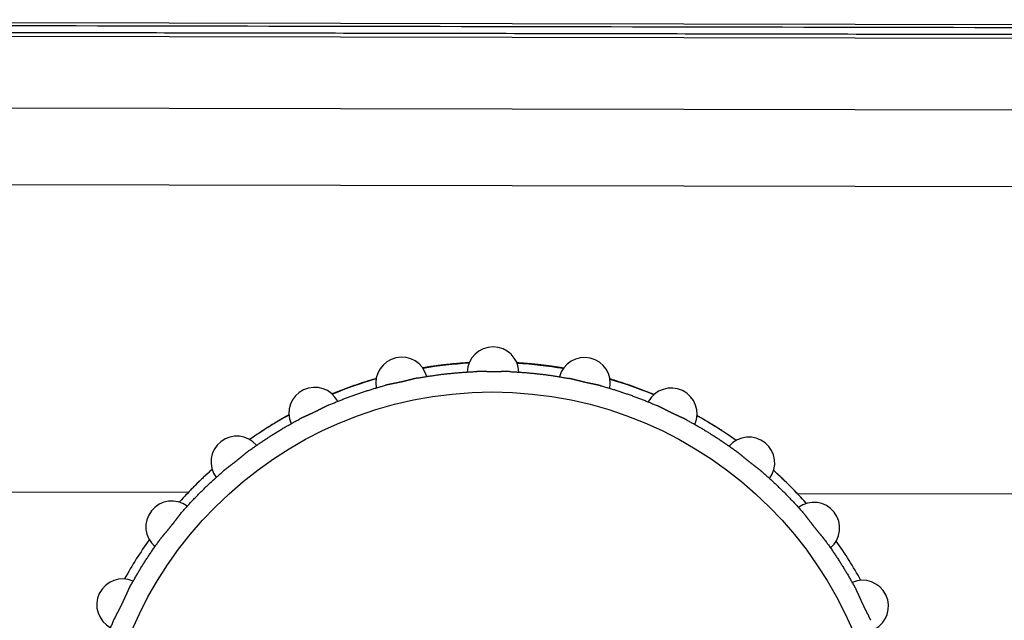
# Model space of a CAD drawing. Header units: millimetres. Extents: x 40090 to 187415, y -53271 to 40260.
# Tile 226 of 256: x 126911 to 126942, y 14180 to 14199. Entities that reach past the tile are written whole.
import ezdxf

# ---------------------------------------------------------------- set-up
doc = ezdxf.new("R2010")
doc.units = ezdxf.units.MM
doc.layers.add('AVM_projektor', color=6, linetype='Continuous')

# ---------------------------------------------------------------- blocks, each defined once
blk = doc.blocks.new('PT-FW430-bottom')
for p, q in [((-215, 3.285), (-215, 320.97)), ((-209.986, 304.238), (-209.986, 31.031)), ((-200.483, 304.353), (-200.483, 73.888)), ((-214.565, 304.016), (-214.565, 3.544)), ((-212.351, 304.11), (-212.351, 27.667)), ((-200.483, 55.046), (-200.483, 33.278))]:
    blk.add_line(p, q)
blk.add_circle((-191.5, 64.467), 12.109)
for centre, radius, start, end in [((-197.01, 75.909), 0.8, 27.498, 203.9306), ((-191.5, 64.467), 13.017, 118.9863, 125.2982), ((-191.5, 64.467), 13.017, 118.9884, 125.2997), ((-199.418, 74.396), 0.8, 40.3552, 216.7877), ((-191.5, 64.467), 13.017, 131.8472, 138.1556), ((-191.5, 64.467), 13.017, 131.844, 133.6386), ((-201.429, 72.385), 0.8, 53.2123, 229.6448), ((-191.5, 64.467), 13.017, 144.7031, 151.0144), ((-202.942, 69.977), 0.8, 66.0694, 242.502), ((-191.5, 64.467), 13.017, 157.559, 163.8703), ((-203.882, 67.293), 0.8, 78.9266, 255.3591), ((-191.5, 64.467), 13.017, 170.4178, 176.7291), ((-204.2, 64.467), 0.8, 91.7837, 268.2163), ((-191.5, 64.467), 13.017, 183.2709, 189.5822), ((-203.882, 61.641), 0.8, 104.6409, 281.0734), ((-191.5, 64.467), 13.017, 196.1297, 202.4409), ((-202.942, 58.956), 0.8, 117.498, 293.9306), ((-191.5, 64.467), 13.017, 208.9856, 215.3025), ((-201.429, 56.548), 0.8, 130.3552, 306.7877), ((-191.5, 64.467), 13.017, 221.8416, 228.1584), ((-191.5, 64.467), 13.017, 226.3614, 228.1608), ((-199.418, 54.538), 0.8, 143.2123, 319.6448), ((-191.5, 64.467), 13.017, 234.7031, 241.0116), ((-191.5, 64.467), 13.017, 234.7052, 241.0137), ((-197.01, 53.024), 0.8, 156.0694, 332.502)]:
    blk.add_arc(centre, radius, start, end)
for points, start_tangent, end_tangent in [([(-214.9, 320.87), (-214.9, 299.696), (-214.9, 278.521), (-214.899, 257.347), (-214.899, 236.172), (-214.899, 214.997), (-214.899, 193.823), (-214.899, 172.648), (-214.899, 151.474), (-214.899, 130.299), (-214.899, 109.125), (-214.899, 87.95), (-214.899, 66.775), (-214.899, 45.601), (-214.899, 24.426), (-214.899, 3.252)], (0.000001, -1), (0.000001, -1)), ([(-214.697, 3.219), (-214.697, 7.244), (-214.697, 11.27), (-214.697, 15.295), (-214.697, 19.32), (-214.697, 23.345), (-214.697, 27.37), (-214.697, 31.396), (-214.697, 35.421), (-214.697, 39.446), (-214.697, 43.471), (-214.697, 47.497), (-214.697, 51.522), (-214.697, 55.547), (-214.697, 59.572), (-214.697, 63.597), (-214.697, 67.623), (-214.697, 71.648), (-214.697, 75.673), (-214.697, 79.698), (-214.697, 83.724), (-214.697, 87.749), (-214.697, 91.774), (-214.697, 95.799), (-214.697, 99.824), (-214.697, 103.85), (-214.697, 107.875), (-214.697, 111.9), (-214.697, 115.925), (-214.697, 119.951), (-214.697, 123.976), (-214.697, 128.001), (-214.697, 132.026), (-214.697, 136.051), (-214.697, 140.077), (-214.697, 144.102), (-214.697, 148.127), (-214.697, 152.152), (-214.697, 156.178), (-214.697, 160.203), (-214.697, 164.228), (-214.697, 168.253), (-214.697, 172.278), (-214.697, 176.304), (-214.697, 180.329), (-214.698, 184.354), (-214.698, 188.379), (-214.698, 192.405), (-214.698, 196.43), (-214.698, 200.455), (-214.698, 204.48), (-214.698, 208.505), (-214.698, 212.531), (-214.698, 216.556), (-214.698, 220.581), (-214.698, 224.606), (-214.698, 228.632), (-214.698, 232.657), (-214.698, 236.682), (-214.698, 240.707), (-214.698, 244.732), (-214.698, 248.758), (-214.698, 252.783), (-214.698, 256.808), (-214.698, 260.833), (-214.698, 264.859), (-214.698, 268.884), (-214.698, 272.909), (-214.698, 276.934), (-214.698, 280.959), (-214.698, 284.985), (-214.698, 289.01), (-214.698, 293.035), (-214.698, 297.06), (-214.698, 301.086), (-214.698, 305.111)], (-0.000004, 1), (-0.000004, 1)), ([(-196.574, 76.164), (-196.586, 76.158), (-196.599, 76.153), (-196.611, 76.147), (-196.623, 76.141), (-196.636, 76.135), (-196.649, 76.129), (-196.661, 76.123), (-196.674, 76.117), (-196.687, 76.11), (-196.7, 76.103), (-196.714, 76.097), (-196.727, 76.09), (-196.741, 76.083), (-196.755, 76.076), (-196.768, 76.069), (-196.783, 76.061), (-196.797, 76.054), (-196.811, 76.047), (-196.825, 76.039), (-196.84, 76.032), (-196.854, 76.025), (-196.869, 76.017), (-196.884, 76.01), (-196.898, 76.002), (-196.913, 75.995), (-196.928, 75.987), (-196.943, 75.98), (-196.958, 75.972), (-196.973, 75.965), (-196.988, 75.957), (-197.004, 75.95), (-197.019, 75.943), (-197.034, 75.935), (-197.049, 75.928), (-197.064, 75.921), (-197.079, 75.914), (-197.094, 75.907), (-197.109, 75.9), (-197.124, 75.893), (-197.139, 75.886), (-197.154, 75.879), (-197.169, 75.872), (-197.184, 75.865), (-197.199, 75.859), (-197.214, 75.852), (-197.228, 75.845), (-197.243, 75.839), (-197.258, 75.832), (-197.272, 75.826), (-197.286, 75.819), (-197.301, 75.813), (-197.315, 75.807), (-197.328, 75.8), (-197.342, 75.794), (-197.356, 75.788), (-197.369, 75.782), (-197.382, 75.776), (-197.395, 75.77), (-197.408, 75.763), (-197.421, 75.757), (-197.433, 75.751), (-197.446, 75.745), (-197.458, 75.739), (-197.47, 75.733), (-197.481, 75.727)], (-0.917286, -0.39823), (-0.883262, -0.468879)), ([(-199.05, 74.741), (-198.95, 74.814), (-198.849, 74.886), (-198.748, 74.956), (-198.646, 75.026), (-198.543, 75.095), (-198.44, 75.163), (-198.336, 75.23), (-198.231, 75.295), (-198.126, 75.36), (-198.02, 75.424), (-197.913, 75.486), (-197.806, 75.548), (-197.698, 75.609), (-197.59, 75.668), (-197.481, 75.727)], (0.805844, 0.592128), (0.883134, 0.46912)), ([(-199.05, 74.741), (-199.06, 74.733), (-199.071, 74.725), (-199.082, 74.717), (-199.093, 74.709), (-199.104, 74.7), (-199.115, 74.691), (-199.126, 74.682), (-199.137, 74.673), (-199.148, 74.664), (-199.159, 74.655), (-199.171, 74.645), (-199.183, 74.635), (-199.194, 74.625), (-199.206, 74.616), (-199.218, 74.606), (-199.23, 74.595), (-199.242, 74.585), (-199.255, 74.575), (-199.267, 74.564), (-199.279, 74.554), (-199.292, 74.543), (-199.304, 74.533), (-199.317, 74.522), (-199.33, 74.512), (-199.343, 74.501), (-199.356, 74.491), (-199.368, 74.48), (-199.381, 74.469), (-199.395, 74.459), (-199.408, 74.448), (-199.421, 74.437), (-199.434, 74.427), (-199.447, 74.416), (-199.46, 74.406), (-199.473, 74.396), (-199.487, 74.385), (-199.5, 74.375), (-199.513, 74.365), (-199.526, 74.355), (-199.539, 74.345), (-199.552, 74.335), (-199.565, 74.325), (-199.578, 74.315), (-199.591, 74.305), (-199.604, 74.295), (-199.617, 74.285), (-199.63, 74.276), (-199.642, 74.266), (-199.655, 74.257), (-199.667, 74.247), (-199.68, 74.238), (-199.692, 74.228), (-199.704, 74.219), (-199.716, 74.21), (-199.728, 74.201), (-199.74, 74.192), (-199.751, 74.183), (-199.763, 74.174), (-199.774, 74.165), (-199.785, 74.157), (-199.796, 74.148), (-199.806, 74.139), (-199.817, 74.131), (-199.827, 74.122), (-199.837, 74.113)], (-0.805699, -0.592325), (-0.756768, -0.653683)), ([(-201.147, 72.804), (-201.065, 72.897), (-200.983, 72.989), (-200.9, 73.081), (-200.816, 73.171), (-200.731, 73.261), (-200.646, 73.35), (-200.559, 73.439), (-200.472, 73.526), (-200.384, 73.612), (-200.295, 73.698), (-200.205, 73.783), (-200.114, 73.867), (-200.022, 73.95), (-199.93, 74.032), (-199.837, 74.113)], (0.653873, 0.756604), (0.756601, 0.653877)), ([(-200.483, 73.888), (-200.533, 73.84), (-200.583, 73.792), (-200.632, 73.744), (-200.681, 73.695), (-200.729, 73.647), (-200.778, 73.598), (-200.826, 73.549), (-200.873, 73.5), (-200.921, 73.451), (-200.968, 73.401), (-201.015, 73.351), (-201.061, 73.301), (-201.107, 73.251), (-201.153, 73.201), (-201.199, 73.15)], (-0.723708, -0.690106), (-0.667625, -0.744497)), ([(-201.147, 72.804), (-201.155, 72.794), (-201.164, 72.783), (-201.173, 72.773), (-201.181, 72.762), (-201.19, 72.751), (-201.199, 72.74), (-201.208, 72.729), (-201.217, 72.718), (-201.225, 72.706), (-201.234, 72.695), (-201.244, 72.683), (-201.253, 72.671), (-201.262, 72.659), (-201.271, 72.646), (-201.281, 72.634), (-201.29, 72.621), (-201.3, 72.609), (-201.309, 72.596), (-201.319, 72.583), (-201.329, 72.57), (-201.339, 72.557), (-201.349, 72.544), (-201.359, 72.531), (-201.369, 72.518), (-201.379, 72.504), (-201.389, 72.491), (-201.399, 72.478), (-201.41, 72.465), (-201.42, 72.451), (-201.43, 72.438), (-201.441, 72.425), (-201.451, 72.412), (-201.462, 72.399), (-201.472, 72.385), (-201.483, 72.372), (-201.493, 72.359), (-201.504, 72.347), (-201.514, 72.334), (-201.525, 72.321), (-201.535, 72.308), (-201.546, 72.296), (-201.556, 72.283), (-201.567, 72.27), (-201.577, 72.258), (-201.588, 72.246), (-201.598, 72.233), (-201.608, 72.221), (-201.619, 72.209), (-201.629, 72.196), (-201.639, 72.184), (-201.649, 72.173), (-201.659, 72.161), (-201.669, 72.149), (-201.678, 72.138), (-201.688, 72.126), (-201.697, 72.115), (-201.706, 72.103), (-201.716, 72.092), (-201.724, 72.081), (-201.733, 72.07), (-201.742, 72.059), (-201.75, 72.049), (-201.758, 72.038), (-201.767, 72.027), (-201.774, 72.016)], (-0.65366, -0.756788), (-0.592357, -0.805675)), ([(-202.125, 71.991), (-202.158, 71.945), (-202.191, 71.897), (-202.224, 71.85), (-202.257, 71.803), (-202.289, 71.756), (-202.321, 71.708), (-202.353, 71.66), (-202.385, 71.612), (-202.416, 71.564), (-202.448, 71.516), (-202.479, 71.468), (-202.51, 71.419), (-202.54, 71.37), (-202.571, 71.322), (-202.601, 71.273), (-202.631, 71.224), (-202.661, 71.174), (-202.691, 71.125), (-202.72, 71.075), (-202.75, 71.026), (-202.779, 70.976), (-202.807, 70.926), (-202.836, 70.876), (-202.865, 70.825), (-202.893, 70.775)], (-0.57929, -0.815122), (-0.486237, -0.873827)), ([(-202.76, 70.448), (-202.701, 70.557), (-202.642, 70.665), (-202.581, 70.773), (-202.52, 70.88), (-202.457, 70.987), (-202.393, 71.092), (-202.328, 71.198), (-202.263, 71.302), (-202.196, 71.406), (-202.128, 71.51), (-202.059, 71.612), (-201.99, 71.715), (-201.919, 71.816), (-201.847, 71.917), (-201.774, 72.016)], (0.469119, 0.883135), (0.592134, 0.80584)), ([(-202.76, 70.448), (-202.766, 70.436), (-202.772, 70.424), (-202.778, 70.412), (-202.784, 70.4), (-202.791, 70.387), (-202.797, 70.375), (-202.803, 70.362), (-202.809, 70.349), (-202.815, 70.336), (-202.821, 70.322), (-202.827, 70.309), (-202.834, 70.295), (-202.84, 70.281), (-202.846, 70.267), (-202.853, 70.253), (-202.859, 70.238), (-202.866, 70.224), (-202.872, 70.209), (-202.879, 70.194), (-202.886, 70.18), (-202.892, 70.165), (-202.899, 70.15), (-202.906, 70.135), (-202.913, 70.12), (-202.92, 70.105), (-202.927, 70.089), (-202.934, 70.074), (-202.941, 70.059), (-202.948, 70.044), (-202.955, 70.029), (-202.963, 70.013), (-202.97, 69.998), (-202.977, 69.983), (-202.984, 69.968), (-202.992, 69.953), (-202.999, 69.938), (-203.006, 69.923), (-203.014, 69.908), (-203.021, 69.893), (-203.029, 69.879), (-203.036, 69.864), (-203.043, 69.849), (-203.051, 69.835), (-203.058, 69.82), (-203.066, 69.806), (-203.073, 69.791), (-203.08, 69.777), (-203.088, 69.763), (-203.095, 69.749), (-203.102, 69.735), (-203.109, 69.721), (-203.116, 69.707), (-203.123, 69.694), (-203.13, 69.68), (-203.137, 69.667), (-203.143, 69.654), (-203.15, 69.641), (-203.156, 69.628), (-203.163, 69.615), (-203.169, 69.603), (-203.175, 69.59), (-203.18, 69.578), (-203.186, 69.565), (-203.191, 69.553), (-203.197, 69.541)], (-0.468871, -0.883267), (-0.398228, -0.917287)), ([(-203.538, 69.443), (-203.56, 69.39), (-203.582, 69.336), (-203.603, 69.282), (-203.625, 69.229), (-203.646, 69.175), (-203.667, 69.121), (-203.687, 69.067), (-203.708, 69.013), (-203.728, 68.959), (-203.748, 68.905), (-203.768, 68.85), (-203.787, 68.796), (-203.806, 68.741), (-203.825, 68.687), (-203.844, 68.632), (-203.862, 68.577), (-203.88, 68.522), (-203.898, 68.468), (-203.916, 68.413), (-203.934, 68.357), (-203.951, 68.302), (-203.968, 68.247), (-203.985, 68.192), (-204.001, 68.136), (-204.018, 68.081)], (-0.384038, -0.923317), (-0.27917, -0.960242)), ([(-203.809, 67.792), (-203.776, 67.912), (-203.742, 68.03), (-203.707, 68.149), (-203.67, 68.267), (-203.633, 68.385), (-203.594, 68.502), (-203.555, 68.619), (-203.514, 68.736), (-203.472, 68.852), (-203.429, 68.968), (-203.385, 69.084), (-203.339, 69.199), (-203.293, 69.313), (-203.245, 69.427), (-203.197, 69.541)], (0.260841, 0.965382), (0.397972, 0.917398)), ([(-203.809, 67.792), (-203.812, 67.78), (-203.815, 67.767), (-203.819, 67.754), (-203.822, 67.74), (-203.825, 67.727), (-203.828, 67.713), (-203.831, 67.699), (-203.834, 67.685), (-203.837, 67.671), (-203.84, 67.656), (-203.843, 67.642), (-203.846, 67.627), (-203.849, 67.612), (-203.853, 67.597), (-203.856, 67.581), (-203.859, 67.566), (-203.862, 67.55), (-203.865, 67.535), (-203.868, 67.519), (-203.871, 67.503), (-203.875, 67.487), (-203.878, 67.471), (-203.881, 67.455), (-203.885, 67.438), (-203.888, 67.422), (-203.891, 67.406), (-203.895, 67.389), (-203.898, 67.373), (-203.902, 67.357), (-203.906, 67.34), (-203.909, 67.324), (-203.913, 67.307), (-203.917, 67.291), (-203.921, 67.274), (-203.924, 67.258), (-203.928, 67.242), (-203.932, 67.226), (-203.936, 67.21), (-203.94, 67.193), (-203.944, 67.178), (-203.948, 67.162), (-203.952, 67.146), (-203.956, 67.13), (-203.96, 67.114), (-203.964, 67.098), (-203.968, 67.083), (-203.972, 67.067), (-203.976, 67.052), (-203.98, 67.036), (-203.984, 67.021), (-203.987, 67.006), (-203.991, 66.991), (-203.995, 66.976), (-203.999, 66.962), (-204.002, 66.947), (-204.006, 66.933), (-204.009, 66.919), (-204.012, 66.905), (-204.016, 66.891), (-204.019, 66.877), (-204.022, 66.864), (-204.025, 66.85), (-204.028, 66.837), (-204.03, 66.824), (-204.033, 66.811)], (-0.26057, -0.965455), (-0.184129, -0.982902)), ([(-204.24, 64.97), (-204.235, 65.094), (-204.228, 65.217), (-204.22, 65.34), (-204.211, 65.464), (-204.201, 65.587), (-204.189, 65.71), (-204.177, 65.833), (-204.163, 65.956), (-204.148, 66.078), (-204.132, 66.201), (-204.114, 66.323), (-204.096, 66.445), (-204.076, 66.568), (-204.055, 66.689), (-204.033, 66.811)], (0.039484, 0.99922), (0.183854, 0.982954)), ([(-204.348, 66.644), (-204.355, 66.603), (-204.362, 66.562), (-204.368, 66.521), (-204.375, 66.48), (-204.381, 66.438), (-204.388, 66.397), (-204.394, 66.356), (-204.4, 66.315), (-204.406, 66.274), (-204.411, 66.233), (-204.417, 66.191), (-204.422, 66.15), (-204.428, 66.109), (-204.433, 66.068), (-204.438, 66.027), (-204.443, 65.986), (-204.448, 65.944), (-204.452, 65.903), (-204.457, 65.862), (-204.461, 65.821), (-204.466, 65.78), (-204.47, 65.739), (-204.474, 65.697), (-204.478, 65.656), (-204.481, 65.615), (-204.485, 65.574), (-204.488, 65.533), (-204.492, 65.492), (-204.495, 65.45), (-204.498, 65.409), (-204.501, 65.368), (-204.504, 65.327), (-204.506, 65.286), (-204.509, 65.245), (-204.511, 65.203)], (-0.168308, -0.985735), (-0.056967, -0.998376)), ([(-204.24, 64.97), (-204.24, 64.958), (-204.241, 64.946), (-204.241, 64.933), (-204.241, 64.92), (-204.241, 64.907), (-204.241, 64.895), (-204.241, 64.881), (-204.241, 64.868), (-204.241, 64.855), (-204.241, 64.841), (-204.241, 64.827), (-204.24, 64.814), (-204.24, 64.8), (-204.24, 64.785), (-204.239, 64.771), (-204.239, 64.757), (-204.239, 64.742), (-204.238, 64.727), (-204.238, 64.713), (-204.237, 64.698), (-204.237, 64.683), (-204.237, 64.668), (-204.236, 64.653), (-204.236, 64.637), (-204.236, 64.622), (-204.235, 64.607), (-204.235, 64.591), (-204.235, 64.576), (-204.235, 64.56), (-204.234, 64.545), (-204.234, 64.529), (-204.234, 64.514), (-204.234, 64.498), (-204.234, 64.482), (-204.234, 64.467)], (-0.039241, -0.99923), (0.000027, -1)), ([(-204.234, 64.467), (-204.234, 64.445), (-204.234, 64.423), (-204.234, 64.401), (-204.234, 64.38), (-204.235, 64.358), (-204.235, 64.337), (-204.236, 64.315), (-204.236, 64.294), (-204.237, 64.273), (-204.237, 64.252), (-204.238, 64.231), (-204.238, 64.21), (-204.239, 64.189), (-204.239, 64.169), (-204.24, 64.149), (-204.24, 64.129), (-204.241, 64.109), (-204.241, 64.09), (-204.241, 64.071), (-204.241, 64.053), (-204.241, 64.034), (-204.241, 64.016), (-204.241, 63.998), (-204.241, 63.981), (-204.24, 63.963)], (-0.00008, -1), (0.039012, -0.999239)), ([(-204.033, 62.123), (-204.055, 62.244), (-204.076, 62.366), (-204.096, 62.488), (-204.114, 62.61), (-204.132, 62.733), (-204.148, 62.855), (-204.163, 62.978), (-204.177, 63.101), (-204.189, 63.224), (-204.201, 63.347), (-204.211, 63.47), (-204.22, 63.593), (-204.228, 63.716), (-204.235, 63.84), (-204.24, 63.963)], (-0.183851, 0.982954), (-0.039484, 0.99922)), ([(-204.511, 63.731), (-204.509, 63.69), (-204.507, 63.649), (-204.504, 63.608), (-204.501, 63.567), (-204.498, 63.525), (-204.495, 63.484), (-204.492, 63.443), (-204.488, 63.402), (-204.485, 63.361), (-204.481, 63.32), (-204.478, 63.278), (-204.474, 63.237), (-204.47, 63.196), (-204.466, 63.155), (-204.461, 63.114), (-204.457, 63.073), (-204.452, 63.031), (-204.448, 62.99), (-204.443, 62.949), (-204.438, 62.908), (-204.433, 62.867), (-204.428, 62.825), (-204.423, 62.784), (-204.417, 62.743), (-204.411, 62.702), (-204.406, 62.661), (-204.4, 62.62), (-204.394, 62.578), (-204.388, 62.537), (-204.381, 62.496), (-204.375, 62.455), (-204.368, 62.414), (-204.362, 62.373), (-204.355, 62.331), (-204.348, 62.29)], (0.056875, -0.998381), (0.168236, -0.985747)), ([(-204.033, 62.123), (-204.03, 62.11), (-204.028, 62.096), (-204.025, 62.083), (-204.022, 62.07), (-204.019, 62.056), (-204.016, 62.042), (-204.012, 62.029), (-204.009, 62.015), (-204.006, 62), (-204.002, 61.986), (-203.999, 61.972), (-203.995, 61.957), (-203.991, 61.942), (-203.987, 61.927), (-203.983, 61.912), (-203.979, 61.897), (-203.976, 61.881), (-203.972, 61.866), (-203.968, 61.85), (-203.964, 61.834), (-203.96, 61.819), (-203.956, 61.803), (-203.951, 61.787), (-203.947, 61.771), (-203.943, 61.755), (-203.939, 61.738), (-203.936, 61.722), (-203.932, 61.706), (-203.928, 61.689), (-203.924, 61.673), (-203.92, 61.657), (-203.916, 61.64), (-203.912, 61.624), (-203.909, 61.607), (-203.905, 61.591), (-203.902, 61.575), (-203.898, 61.558), (-203.894, 61.542), (-203.891, 61.526), (-203.888, 61.51), (-203.884, 61.494), (-203.881, 61.478), (-203.878, 61.462), (-203.874, 61.446), (-203.871, 61.43), (-203.868, 61.414), (-203.865, 61.398), (-203.862, 61.383), (-203.859, 61.367), (-203.856, 61.352), (-203.852, 61.336), (-203.849, 61.321), (-203.846, 61.306), (-203.843, 61.292), (-203.84, 61.277), (-203.837, 61.263), (-203.834, 61.248), (-203.831, 61.234), (-203.828, 61.221), (-203.825, 61.207), (-203.822, 61.193), (-203.819, 61.18), (-203.815, 61.167), (-203.812, 61.154), (-203.809, 61.141)], (0.184116, -0.982905), (0.260573, -0.965454)), ([(-203.197, 59.393), (-203.245, 59.506), (-203.293, 59.62), (-203.339, 59.735), (-203.385, 59.85), (-203.429, 59.965), (-203.472, 60.081), (-203.514, 60.197), (-203.555, 60.314), (-203.594, 60.431), (-203.633, 60.549), (-203.67, 60.666), (-203.707, 60.785), (-203.742, 60.903), (-203.776, 61.022), (-203.809, 61.141)], (-0.397969, 0.917399), (-0.260841, 0.965382)), ([(-204.018, 60.854), (-204.001, 60.798), (-203.985, 60.743), (-203.968, 60.687), (-203.951, 60.632), (-203.934, 60.577), (-203.916, 60.522), (-203.899, 60.466), (-203.881, 60.412), (-203.862, 60.357), (-203.844, 60.302), (-203.825, 60.247), (-203.806, 60.193), (-203.787, 60.138), (-203.768, 60.084), (-203.748, 60.029), (-203.728, 59.975), (-203.708, 59.921), (-203.687, 59.867), (-203.667, 59.813), (-203.646, 59.759), (-203.625, 59.705), (-203.603, 59.651), (-203.582, 59.597), (-203.56, 59.544), (-203.538, 59.49)], (0.279114, -0.960258), (0.384055, -0.92331)), ([(-203.197, 59.393), (-203.191, 59.381), (-203.186, 59.368), (-203.18, 59.356), (-203.175, 59.344), (-203.169, 59.331), (-203.162, 59.318), (-203.156, 59.305), (-203.15, 59.293), (-203.143, 59.279), (-203.137, 59.266), (-203.13, 59.253), (-203.123, 59.24), (-203.116, 59.226), (-203.109, 59.212), (-203.102, 59.198), (-203.095, 59.184), (-203.087, 59.17), (-203.08, 59.156), (-203.073, 59.141), (-203.065, 59.127), (-203.058, 59.113), (-203.05, 59.098), (-203.043, 59.083), (-203.035, 59.068), (-203.028, 59.054), (-203.02, 59.039), (-203.013, 59.024), (-203.006, 59.009), (-202.998, 58.994), (-202.991, 58.978), (-202.983, 58.963), (-202.976, 58.948), (-202.969, 58.933), (-202.961, 58.918), (-202.954, 58.903), (-202.947, 58.888), (-202.94, 58.872), (-202.933, 58.857), (-202.926, 58.842), (-202.919, 58.827), (-202.912, 58.813), (-202.905, 58.798), (-202.899, 58.783), (-202.892, 58.768), (-202.885, 58.753), (-202.879, 58.738), (-202.872, 58.724), (-202.865, 58.709), (-202.859, 58.695), (-202.853, 58.68), (-202.846, 58.666), (-202.84, 58.652), (-202.834, 58.638), (-202.827, 58.625), (-202.821, 58.611), (-202.815, 58.598), (-202.809, 58.584), (-202.803, 58.571), (-202.797, 58.559), (-202.791, 58.546), (-202.784, 58.534), (-202.778, 58.521), (-202.772, 58.509), (-202.766, 58.497), (-202.76, 58.486)], (0.398216, -0.917292), (0.468886, -0.883259)), ([(-201.774, 56.917), (-201.847, 57.017), (-201.919, 57.118), (-201.99, 57.219), (-202.059, 57.321), (-202.128, 57.424), (-202.196, 57.527), (-202.263, 57.631), (-202.328, 57.736), (-202.393, 57.841), (-202.457, 57.947), (-202.52, 58.053), (-202.581, 58.161), (-202.642, 58.268), (-202.701, 58.377), (-202.76, 58.485)], (-0.592134, 0.80584), (-0.469121, 0.883134)), ([(-202.893, 58.158), (-202.864, 58.108), (-202.836, 58.058), (-202.807, 58.007), (-202.778, 57.957), (-202.749, 57.907), (-202.72, 57.858), (-202.691, 57.808), (-202.661, 57.759), (-202.631, 57.71), (-202.601, 57.66), (-202.571, 57.612), (-202.54, 57.563), (-202.509, 57.514), (-202.479, 57.466), (-202.447, 57.417), (-202.416, 57.369), (-202.385, 57.321), (-202.353, 57.273), (-202.321, 57.225), (-202.289, 57.178), (-202.256, 57.13), (-202.224, 57.083), (-202.191, 57.036), (-202.158, 56.989), (-202.125, 56.942)], (0.486268, -0.87381), (0.579321, -0.815099)), ([(-201.774, 56.917), (-201.767, 56.906), (-201.758, 56.896), (-201.75, 56.885), (-201.742, 56.874), (-201.733, 56.863), (-201.724, 56.852), (-201.715, 56.841), (-201.706, 56.83), (-201.697, 56.819), (-201.688, 56.807), (-201.678, 56.796), (-201.668, 56.784), (-201.659, 56.772), (-201.649, 56.761), (-201.639, 56.749), (-201.629, 56.737), (-201.618, 56.724), (-201.608, 56.712), (-201.598, 56.7), (-201.587, 56.687), (-201.577, 56.675), (-201.566, 56.662), (-201.556, 56.65), (-201.545, 56.637), (-201.534, 56.624), (-201.524, 56.611), (-201.513, 56.598), (-201.502, 56.585), (-201.492, 56.572), (-201.481, 56.559), (-201.471, 56.546), (-201.46, 56.533), (-201.45, 56.52), (-201.439, 56.506), (-201.429, 56.493), (-201.419, 56.48), (-201.408, 56.467), (-201.398, 56.454), (-201.388, 56.441), (-201.378, 56.428), (-201.368, 56.415), (-201.358, 56.402), (-201.348, 56.389), (-201.338, 56.376), (-201.328, 56.363), (-201.319, 56.35), (-201.309, 56.337), (-201.299, 56.324), (-201.29, 56.312), (-201.28, 56.299), (-201.271, 56.287), (-201.262, 56.275), (-201.252, 56.262), (-201.243, 56.25), (-201.234, 56.239), (-201.225, 56.227), (-201.216, 56.216), (-201.208, 56.204), (-201.199, 56.193), (-201.19, 56.182), (-201.181, 56.171), (-201.173, 56.161), (-201.164, 56.15), (-201.155, 56.14), (-201.147, 56.13)], (0.592359, -0.805674), (0.653675, -0.756775)), ([(-199.837, 54.82), (-199.93, 54.901), (-200.022, 54.983), (-200.114, 55.067), (-200.205, 55.15), (-200.294, 55.235), (-200.384, 55.321), (-200.472, 55.408), (-200.559, 55.495), (-200.646, 55.583), (-200.731, 55.672), (-200.816, 55.762), (-200.9, 55.853), (-200.983, 55.944), (-201.065, 56.037), (-201.147, 56.13)], (-0.756604, 0.653873), (-0.653875, 0.756602)), ([(-201.198, 55.783), (-201.153, 55.732), (-201.107, 55.682), (-201.061, 55.632), (-201.014, 55.582), (-200.967, 55.532), (-200.92, 55.483), (-200.873, 55.433), (-200.825, 55.384), (-200.777, 55.335), (-200.729, 55.287), (-200.681, 55.238), (-200.632, 55.19), (-200.583, 55.142), (-200.533, 55.094), (-200.483, 55.046)], (0.667664, -0.744463), (0.723708, -0.690106)), ([(-199.837, 54.82), (-199.827, 54.811), (-199.817, 54.803), (-199.806, 54.794), (-199.795, 54.785), (-199.785, 54.777), (-199.774, 54.768), (-199.762, 54.759), (-199.751, 54.75), (-199.74, 54.741), (-199.728, 54.732), (-199.716, 54.723), (-199.704, 54.714), (-199.692, 54.705), (-199.68, 54.696), (-199.667, 54.686), (-199.654, 54.677), (-199.642, 54.667), (-199.629, 54.657), (-199.616, 54.648), (-199.603, 54.638), (-199.59, 54.628), (-199.577, 54.618), (-199.564, 54.608), (-199.551, 54.598), (-199.538, 54.588), (-199.524, 54.578), (-199.511, 54.567), (-199.498, 54.557), (-199.485, 54.547), (-199.471, 54.536), (-199.458, 54.526), (-199.445, 54.515), (-199.432, 54.505), (-199.419, 54.494), (-199.406, 54.484), (-199.393, 54.473), (-199.38, 54.463), (-199.367, 54.452), (-199.354, 54.442), (-199.341, 54.431), (-199.329, 54.421), (-199.316, 54.41), (-199.304, 54.4), (-199.291, 54.39), (-199.279, 54.379), (-199.266, 54.369), (-199.254, 54.358), (-199.242, 54.348), (-199.23, 54.338), (-199.218, 54.328), (-199.206, 54.318), (-199.194, 54.308), (-199.182, 54.298), (-199.171, 54.288), (-199.159, 54.279), (-199.148, 54.27), (-199.137, 54.26), (-199.126, 54.251), (-199.114, 54.242), (-199.104, 54.234), (-199.093, 54.225), (-199.082, 54.217), (-199.071, 54.208), (-199.06, 54.2), (-199.05, 54.192)], (0.756788, -0.65366), (0.805678, -0.592354)), ([(-197.481, 53.207), (-197.59, 53.265), (-197.698, 53.325), (-197.806, 53.385), (-197.913, 53.447), (-198.02, 53.51), (-198.126, 53.574), (-198.231, 53.638), (-198.336, 53.704), (-198.44, 53.771), (-198.543, 53.839), (-198.646, 53.907), (-198.748, 53.977), (-198.849, 54.048), (-198.95, 54.12), (-199.05, 54.192)], (-0.883134, 0.469121), (-0.80584, 0.592133)), ([(-197.481, 53.207), (-197.47, 53.201), (-197.458, 53.195), (-197.446, 53.188), (-197.433, 53.182), (-197.421, 53.176), (-197.408, 53.17), (-197.395, 53.164), (-197.382, 53.158), (-197.369, 53.152), (-197.355, 53.146), (-197.342, 53.139), (-197.328, 53.133), (-197.314, 53.127), (-197.3, 53.12), (-197.286, 53.114), (-197.272, 53.108), (-197.257, 53.101), (-197.242, 53.094), (-197.228, 53.088), (-197.213, 53.081), (-197.198, 53.074), (-197.183, 53.068), (-197.168, 53.061), (-197.153, 53.054), (-197.138, 53.047), (-197.123, 53.04), (-197.108, 53.033), (-197.092, 53.026), (-197.077, 53.019), (-197.062, 53.012), (-197.047, 53.004), (-197.031, 52.997), (-197.016, 52.99), (-197.001, 52.982), (-196.986, 52.975), (-196.971, 52.968), (-196.956, 52.96), (-196.941, 52.953), (-196.927, 52.946), (-196.912, 52.938), (-196.897, 52.931), (-196.883, 52.923), (-196.868, 52.916), (-196.853, 52.908), (-196.839, 52.901), (-196.825, 52.894), (-196.81, 52.886), (-196.796, 52.879), (-196.782, 52.872), (-196.768, 52.865), (-196.754, 52.857), (-196.741, 52.85), (-196.727, 52.844), (-196.714, 52.837), (-196.7, 52.83), (-196.687, 52.823), (-196.674, 52.817), (-196.661, 52.81), (-196.648, 52.804), (-196.636, 52.798), (-196.623, 52.792), (-196.611, 52.786), (-196.599, 52.781), (-196.586, 52.775), (-196.574, 52.77)], (0.883261, -0.468882), (0.917287, -0.398228)), ([(-194.826, 52.158), (-194.945, 52.191), (-195.064, 52.225), (-195.182, 52.26), (-195.3, 52.296), (-195.418, 52.334), (-195.536, 52.372), (-195.653, 52.412), (-195.769, 52.453), (-195.886, 52.495), (-196.001, 52.538), (-196.117, 52.582), (-196.232, 52.627), (-196.346, 52.674), (-196.461, 52.721), (-196.574, 52.77)], (-0.96538, 0.260848), (-0.917398, 0.397972))]:
    blk.add_spline(points, degree=3, dxfattribs=dict(start_tangent=start_tangent, end_tangent=end_tangent))

msp = doc.modelspace()

# ---------------------------------------------------------------- block references
at = {"layer": 'AVM_projektor', "rotation": 269.8895464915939}
msp.add_blockref('PT-FW430-bottom', (126860.867, 13983.842), dxfattribs=at)

doc.saveas('drawing.dxf')
